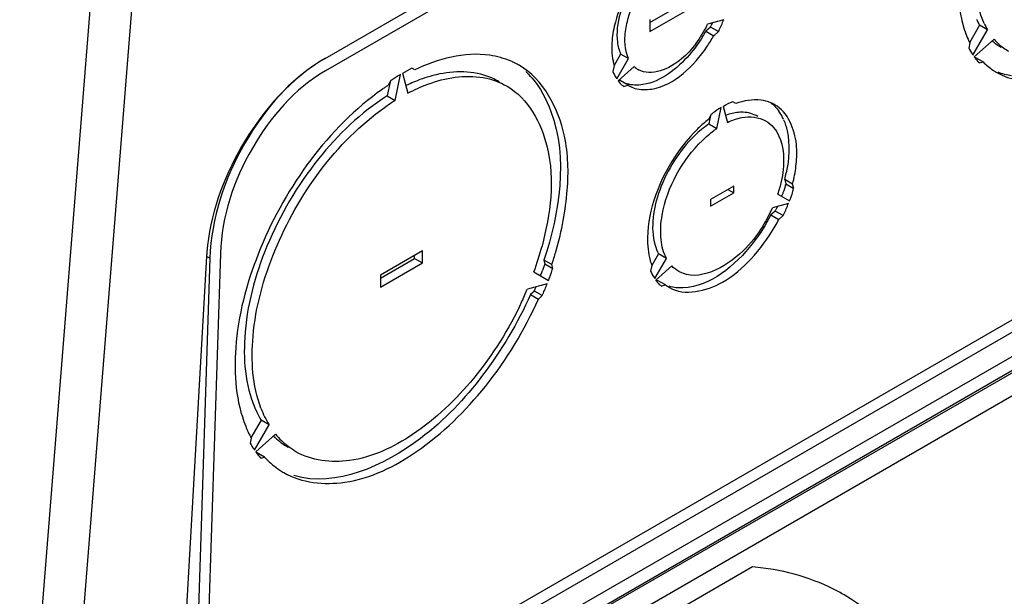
# Model space of a CAD drawing. Header units: inches. Extents: x 0 to 166, y 0 to 117.
# Tile 52 of 72: x 148.71 to 151.31, y 23.34 to 24.87. Entities that reach past the tile are written whole.
import ezdxf

# ---------------------------------------------------------------- set-up
doc = ezdxf.new("R2010")
doc.units = ezdxf.units.IN
doc.header["$LTSCALE"] = 9.105315
doc.header["$MEASUREMENT"] = 0
doc.layers.get('0').update_dxf_attribs({"linetype": 'CONTINUOUS'})

msp = doc.modelspace()

# ---------------------------------------------------------------- linework, layer by layer
at = {"color": 7, "linetype": 'CONTINUOUS'}
for p, q in [((149.5164, 24.7643), (152.9979, 26.7743)), ((152.9992, 26.7414), (149.5177, 24.7314)), ((148.9303, 25.3596), (148.7077, 22.57)), ((148.8193, 22.571), (149.0413, 25.3531)), ((153.3843, 25.2218), (149.1917, 22.8012)), ((153.3107, 25.2115), (149.1927, 22.834)), ((153.4213, 25.1789), (149.1895, 22.7357)), ((153.4339, 25.1427), (149.1882, 22.6915)), ((149.1884, 22.6982), (153.4333, 25.149)), ((153.3168, 25.0141), (149.2384, 22.6594)), ((150.3764, 24.8594), (150.4668, 24.9116)), ((150.3764, 24.8353), (150.4877, 24.8996)), ((150.3764, 24.8674), (150.3764, 24.8353)), ((150.5368, 24.8472), (150.5246, 24.8364)), ((150.5719, 24.8664), (150.5293, 24.855)), ((150.5577, 24.8352), (150.5368, 24.8472)), ((150.5423, 24.8584), (150.538, 24.8506)), ((151.2495, 24.8522), (151.2227, 24.8059)), ((151.2704, 24.8401), (151.2495, 24.8522)), ((150.5246, 24.8364), (150.5454, 24.8243)), ((150.5454, 24.8243), (150.5577, 24.8352)), ((151.2318, 24.7733), (151.2704, 24.8401)), ((151.2233, 24.8056), (151.2205, 24.7918)), ((151.2879, 24.8151), (151.2353, 24.7684)), ((150.299, 24.7759), (150.2816, 24.7458)), ((150.3199, 24.7639), (150.299, 24.7759)), ((151.2353, 24.7684), (151.2365, 24.7667)), ((150.2818, 24.7457), (150.2785, 24.7297)), ((150.2887, 24.7098), (150.3199, 24.7639)), ((150.3348, 24.7427), (150.2922, 24.7049)), ((151.2589, 24.755), (151.238, 24.7671)), ((151.2484, 24.7522), (151.2589, 24.755)), ((149.7018, 24.6528), (149.7159, 24.7216)), ((149.7214, 24.7248), (149.7355, 24.6722)), ((149.754, 24.7339), (149.7465, 24.7383)), ((149.6886, 24.7022), (149.6809, 24.6648)), ((149.6908, 24.7061), (149.6833, 24.6931)), ((150.2977, 24.7054), (150.2924, 24.704)), ((150.3186, 24.6934), (150.2977, 24.7054)), ((150.3064, 24.6901), (150.3186, 24.6934)), ((150.3186, 24.6934), (150.3214, 24.6917)), ((149.6809, 24.6648), (149.7018, 24.6528)), ((150.5705, 24.6372), (150.5819, 24.5948)), ((150.604, 24.6446), (150.5956, 24.6495)), ((150.5399, 24.6173), (150.5315, 24.6028)), ((150.5373, 24.6128), (150.5327, 24.5906)), ((150.5536, 24.5785), (150.565, 24.634)), ((150.5327, 24.5906), (150.5536, 24.5785)), ((150.7541, 24.431), (150.7333, 24.4431)), ((150.7333, 24.4431), (150.7363, 24.4316)), ((150.7363, 24.4316), (150.7572, 24.4195)), ((150.7572, 24.4195), (150.7541, 24.431)), ((150.5984, 24.4258), (150.5371, 24.3905)), ((150.5371, 24.3728), (150.5984, 24.4082)), ((150.5831, 24.417), (150.5984, 24.4082)), ((150.5984, 24.4082), (150.5984, 24.4258)), ((150.7153, 24.405), (150.7463, 24.3871)), ((150.7353, 24.428), (150.7307, 24.4136)), ((150.5371, 24.3905), (150.5371, 24.3728)), ((150.7435, 24.3799), (150.7012, 24.3686)), ((150.7085, 24.3598), (150.697, 24.3496)), ((150.7294, 24.3478), (150.7085, 24.3598)), ((150.7143, 24.372), (150.7099, 24.3635)), ((150.697, 24.3496), (150.7179, 24.3376)), ((150.7179, 24.3376), (150.7294, 24.3478)), ((149.2392, 24.2478), (149.1891, 22.7242)), ((149.7743, 24.2547), (149.663, 24.1904)), ((149.7743, 24.2225), (149.7743, 24.2547)), ((150.3993, 24.2466), (150.3814, 24.2157)), ((150.4202, 24.2346), (150.3993, 24.2466)), ((149.2027, 24.2398), (149.1164, 22.7425)), ((149.2113, 24.2348), (149.1612, 22.7081)), ((149.2113, 24.2348), (149.2027, 24.2398)), ((149.663, 24.1823), (149.7535, 24.2346)), ((149.663, 24.1582), (149.7743, 24.2225)), ((149.7535, 24.2346), (149.7535, 24.2426)), ((149.7535, 24.2346), (149.7743, 24.2225)), ((150.1166, 24.218), (150.0958, 24.2301)), ((150.0958, 24.2301), (150.0985, 24.2198)), ((150.3892, 24.1809), (150.4202, 24.2346)), ((150.0695, 24.1985), (150.1079, 24.1763)), ((150.0985, 24.2198), (150.0923, 24.2023)), ((150.0985, 24.2198), (150.1194, 24.2078)), ((150.1194, 24.2078), (150.1166, 24.218)), ((150.3813, 24.2158), (150.3783, 24.2007)), ((150.4343, 24.2145), (150.392, 24.1769)), ((149.663, 24.1904), (149.663, 24.1582)), ((150.3967, 24.1763), (150.3924, 24.1751)), ((150.4176, 24.1642), (150.3967, 24.1763)), ((150.1045, 24.1674), (150.0519, 24.1533)), ((150.0707, 24.1481), (150.0604, 24.139)), ((150.0915, 24.136), (150.0707, 24.1481)), ((150.4061, 24.1611), (150.4176, 24.1642)), ((150.4176, 24.1642), (150.4281, 24.1572)), ((150.0604, 24.139), (150.0813, 24.1269)), ((150.0813, 24.1269), (150.0915, 24.136)), ((149.347, 23.8055), (149.3201, 23.7589)), ((149.3679, 23.7935), (149.347, 23.8055)), ((149.3294, 23.7268), (149.3679, 23.7935)), ((149.3207, 23.7585), (149.3179, 23.7451)), ((149.3854, 23.7685), (149.3329, 23.7219)), ((149.3329, 23.7219), (149.3342, 23.72)), ((149.356, 23.7082), (149.3352, 23.7203)), ((149.3458, 23.7055), (149.356, 23.7082)), ((150.6484, 23.4172), (150.223, 23.1716))]:
    msp.add_line(p, q, dxfattribs=at)
for centre, radius, start, end in [((150.2622, 24.9816), 0.2955, 322.8618, 334.634), ((150.4543, 24.9008), 0.0976, 327.0499, 329.0559), ((150.4895, 24.8889), 0.0846, 342.0484, 344.4573), ((151.4204, 24.9514), 0.1976, 204.7616, 210.1176), ((151.4416, 24.9395), 0.198, 204.5746, 210.1139), ((150.1907, 25.0229), 0.3824, 328.21, 330.8118), ((150.2117, 25.0107), 0.3822, 325.6495, 330.8143), ((151.3803, 24.9218), 0.1476, 228.8144, 232.9683), ((151.4069, 24.9159), 0.1559, 220.2681, 226.5402), ((151.3783, 24.9191), 0.1442, 232.9664, 239.9754), ((151.2655, 24.8037), 0.0449, 218.9237, 221.8445), ((149.7477, 24.3663), 0.4603, 122.1927, 124.0892), ((149.7321, 24.3911), 0.4311, 120.0297, 122.1959), ((149.9255, 24.5645), 0.2096, 63.549, 66.5614), ((149.9261, 24.5657), 0.2082, 59.9948, 63.5485), ((150.4218, 24.7869), 0.146, 191.529, 193.0879), ((150.4118, 24.7845), 0.1356, 193.0639, 196.6198), ((150.3751, 24.7849), 0.0584, 226.3108, 240.1028), ((151.2752, 24.7846), 0.0415, 227.1513, 230.2283), ((151.381, 24.8744), 0.1708, 224.3437, 235.7089), ((149.8977, 24.3576), 0.3739, 106.1897, 110.3549), ((149.8939, 24.5648), 0.2255, 40.8477, 46.8975), ((151.378, 24.8704), 0.1659, 235.7799, 236.7221), ((151.3776, 24.8698), 0.1651, 236.7205, 240.0079), ((150.0524, 24.1424), 0.6629, 123.8357, 124.5415), ((149.7893, 24.571), 0.1669, 124.9792, 126.1419), ((149.9272, 24.2837), 0.4534, 114.1913, 115.737), ((149.9164, 24.308), 0.4268, 111.4637, 114.2033), ((149.9077, 24.3297), 0.4035, 110.3164, 111.4487), ((150.3023, 24.7262), 0.02, 223.4863, 229.7913), ((150.3139, 24.709), 0.0191, 242.3014, 248.7984), ((150.3383, 24.7698), 0.0761, 245.3752, 252.8929), ((150.0764, 24.1083), 0.7047, 125.3891, 126.7567), ((150.0622, 24.1283), 0.6801, 124.5421, 125.3862), ((150.0197, 24.1468), 0.5976, 123.1513, 125.2173), ((150.0032, 24.1719), 0.5675, 122.0766, 123.1429), ((150.6606, 24.5601), 0.0938, 60.0033, 67.432), ((150.6023, 24.5488), 0.092, 130.3155, 132.5157), ((150.6197, 24.5181), 0.1035, 88.0314, 94.5678), ((150.6213, 24.5564), 0.1182, 28.9777, 35.0481), ((150.6091, 24.5497), 0.1322, 23.3189, 28.9778), ((150.7778, 24.2962), 0.3933, 131.444, 136.8911), ((150.75, 24.3273), 0.3516, 128.4291, 131.409), ((150.6956, 24.3692), 0.2529, 124.1484, 126.3518), ((150.3628, 24.5394), 0.3828, 345.4272, 348.2426), ((149.1223, 24.9043), 1.6819, 343.5474, 343.6751), ((150.3767, 24.529), 0.3899, 345.4394, 346.4754), ((150.3905, 24.5115), 0.3418, 341.8416, 344.82), ((149.0407, 25.0334), 1.8239, 339.2467, 339.3678), ((150.3395, 24.5311), 0.3965, 327.8092, 335.8008), ((150.6037, 24.4223), 0.1214, 329.2102, 331.0389), ((148.9858, 25.1929), 1.9376, 334.1414, 334.2576), ((150.2899, 24.5598), 0.4822, 330.1457, 332.5594), ((149.6937, 24.2115), 0.4919, 175.3965, 176.6993), ((149.277, 24.4821), 0.8417, 340.31, 345.2094), ((149.2309, 24.5126), 0.9335, 341.9375, 343.9879), ((149.2135, 24.5181), 0.9517, 341.619, 341.9435), ((150.5352, 24.2724), 0.164, 195.2806, 198.0754), ((150.525, 24.269), 0.1532, 198.0819, 200.3417), ((149.7991, 24.3107), 0.3126, 337.5746, 339.7236), ((149.9037, 24.2719), 0.2248, 342.4785, 343.4056), ((149.8607, 24.2856), 0.2461, 336.7435, 337.5022), ((150.4067, 24.2002), 0.025, 222.3458, 227.5847), ((150.8218, 24.4923), 0.5332, 216.2661, 216.4835), ((149.1901, 24.5145), 0.9344, 334.9634, 337.2595), ((149.8413, 24.258), 0.254, 334.3851, 335.2395), ((149.7902, 24.2813), 0.3102, 335.2745, 336.8937), ((149.8813, 24.2446), 0.2358, 339.9861, 340.884), ((150.4175, 24.1828), 0.0234, 236.8837, 242.3685), ((149.6102, 23.9371), 0.2818, 200.6791, 205.7304), ((149.5622, 23.9361), 0.2517, 205.7282, 211.2373), ((149.5831, 23.924), 0.2517, 205.7282, 211.2373), ((149.5166, 23.9024), 0.1948, 225.4476, 231.8121), ((149.5448, 23.8977), 0.2052, 219.0389, 225.3452), ((149.3729, 23.7641), 0.0569, 218.1389, 220.456), ((149.5124, 23.8972), 0.1881, 231.8258, 238.4029), ((149.5111, 23.8952), 0.1858, 238.4202, 239.9913), ((149.3822, 23.7447), 0.0531, 224.6119, 227.0386), ((149.5119, 23.8481), 0.2093, 234.8843, 236.4782), ((149.5112, 23.8469), 0.2079, 236.4765, 239.9968), ((150.6179, 22.8708), 0.5453, 60.0046, 63.3722)]:
    msp.add_arc(centre, radius, start, end, dxfattribs=at)
for points, knots in [([(151.4628, 25.5019), (151.3635, 25.4178), (151.2233, 25.2115), (151.1744, 24.9524), (151.2078, 24.8445)], [0, 0, 0, 0, 0.535383, 1, 1, 1, 1]), ([(151.2951, 24.7268), (151.3306, 24.7063), (151.4297, 24.6941), (151.5735, 24.7605), (151.7086, 24.8836), (151.7811, 24.9933), (151.8117, 25.0539)], [0, 0, 0, 0, 0.184646, 0.414672, 0.694334, 1, 1, 1, 1]), ([(150.3611, 25.0038), (150.3259, 24.9628), (150.2907, 24.8979), (150.2776, 24.8283), (150.2762, 24.8118)], [0, 0, 0, 0, 0.765052, 1, 1, 1, 1]), ([(150.365, 24.9991), (150.3523, 24.9857), (150.3101, 24.9306), (150.284, 24.8578), (150.2905, 24.807)], [0, 0, 0, 0, 0.265113, 1, 1, 1, 1]), ([(150.3103, 24.8191), (150.3109, 24.8336), (150.3207, 24.8952), (150.353, 24.9525), (150.3859, 24.987)], [0, 0, 0, 0, 0.233069, 1, 1, 1, 1]), ([(150.5158, 24.8214), (150.5054, 24.8048), (150.4656, 24.7502), (150.4062, 24.7026), (150.3581, 24.6948)], [0, 0, 0, 0, 0.286772, 1, 1, 1, 1]), ([(150.3367, 24.685), (150.3511, 24.6806), (150.4306, 24.6811), (150.4928, 24.7445), (150.5273, 24.795)], [0, 0, 0, 0, 0.196929, 1, 1, 1, 1]), ([(150.4978, 24.8031), (150.4867, 24.7885), (150.4505, 24.7468), (150.38, 24.7148), (150.346, 24.7343)], [0, 0, 0, 0, 0.319822, 1, 1, 1, 1]), ([(150.0088, 24.7568), (149.9909, 24.7645), (149.906, 24.7879), (149.8147, 24.7633), (149.754, 24.7339)], [0, 0, 0, 0, 0.22468, 1, 1, 1, 1]), ([(149.4897, 24.7476), (149.4093, 24.6932), (149.2793, 24.5385), (149.2113, 24.3488), (149.2034, 24.251)], [0, 0, 0, 0, 0.497237, 1, 1, 1, 1]), ([(149.5164, 24.7643), (149.4272, 24.7128), (149.2837, 24.547), (149.2148, 24.341), (149.2113, 24.2348)], [0, 0, 0, 0, 0.492077, 1, 1, 1, 1]), ([(150.1281, 24.2551), (150.1431, 24.3074), (150.1622, 24.4089), (150.1593, 24.5843), (150.0945, 24.7089), (150.0302, 24.746)], [0, 0, 0, 0, 0.308514, 0.579055, 1, 1, 1, 1]), ([(149.5177, 24.7314), (149.4362, 24.6844), (149.3052, 24.5329), (149.2423, 24.3448), (149.2392, 24.2478)], [0, 0, 0, 0, 0.492117, 1, 1, 1, 1]), ([(149.7355, 24.6722), (149.7525, 24.6812), (149.8146, 24.7097), (149.8865, 24.722), (149.9351, 24.7134)], [0, 0, 0, 0, 0.280786, 1, 1, 1, 1]), ([(149.9773, 24.7026), (149.9647, 24.71), (149.9067, 24.7349), (149.8394, 24.73), (149.7934, 24.7166)], [0, 0, 0, 0, 0.233722, 1, 1, 1, 1]), ([(149.9982, 24.6906), (150.054, 24.6584), (150.1354, 24.5067), (150.113, 24.3518), (150.0908, 24.2673)], [0, 0, 0, 0, 0.424494, 1, 1, 1, 1]), ([(150.0644, 24.7123), (150.0865, 24.6867), (150.166, 24.5369), (150.1372, 24.3548), (150.0958, 24.2301)], [0, 0, 0, 0, 0.20475, 1, 1, 1, 1]), ([(149.6547, 24.6729), (149.513, 24.567), (149.3529, 24.3377), (149.2681, 24.0157), (149.2802, 23.8547), (149.3061, 23.7898)], [0, 0, 0, 0, 0.533012, 0.789704, 1, 1, 1, 1]), ([(149.6809, 24.6648), (149.6112, 24.6211), (149.4846, 24.4994), (149.3544, 24.2771), (149.2909, 24.0438), (149.3064, 23.8869), (149.3355, 23.8268)], [0, 0, 0, 0, 0.255927, 0.534054, 0.792534, 1, 1, 1, 1]), ([(150.7639, 24.4846), (150.7656, 24.5018), (150.7677, 24.5579), (150.742, 24.6215), (150.7075, 24.6414)], [0, 0, 0, 0, 0.303458, 1, 1, 1, 1]), ([(149.3465, 23.8376), (149.3239, 23.8974), (149.3153, 24.0449), (149.3963, 24.3362), (149.5445, 24.5428), (149.6751, 24.635)], [0, 0, 0, 0, 0.212004, 0.470138, 1, 1, 1, 1]), ([(150.6829, 24.5988), (150.6909, 24.5942), (150.7234, 24.5663), (150.7315, 24.5193), (150.7305, 24.4866)], [0, 0, 0, 0, 0.21912, 1, 1, 1, 1]), ([(150.7304, 24.602), (150.7346, 24.5924), (150.7484, 24.5468), (150.7451, 24.4976), (150.7375, 24.4614)], [0, 0, 0, 0, 0.219731, 1, 1, 1, 1]), ([(150.4907, 24.565), (150.4728, 24.5459), (150.4109, 24.4661), (150.3715, 24.365), (150.3701, 24.29)], [0, 0, 0, 0, 0.258603, 1, 1, 1, 1]), ([(150.4945, 24.5592), (150.4537, 24.5196), (150.3959, 24.4285), (150.3768, 24.3167), (150.3902, 24.2697)], [0, 0, 0, 0, 0.537778, 1, 1, 1, 1]), ([(150.406, 24.2842), (150.4037, 24.3058), (150.4104, 24.4031), (150.4616, 24.495), (150.5153, 24.5471)], [0, 0, 0, 0, 0.22523, 1, 1, 1, 1]), ([(150.7307, 24.4136), (150.7299, 24.4112), (150.728, 24.4064), (150.726, 24.4017), (150.7248, 24.3993)], [0, 0, 0, 0, 0.49497, 1, 1, 1, 1]), ([(150.697, 24.3496), (150.6832, 24.3231), (150.6288, 24.2381), (150.5371, 24.1597), (150.4643, 24.1563)], [0, 0, 0, 0, 0.29124, 1, 1, 1, 1]), ([(150.4281, 24.1572), (150.4688, 24.1338), (150.5638, 24.1572), (150.6485, 24.2326), (150.6902, 24.2885), (150.7082, 24.3198)], [0, 0, 0, 0, 0.406704, 0.688262, 1, 1, 1, 1]), ([(150.6751, 24.3199), (150.6601, 24.2961), (150.6109, 24.2291), (150.5042, 24.1701), (150.4527, 24.1998)], [0, 0, 0, 0, 0.320909, 1, 1, 1, 1]), ([(149.4072, 23.6669), (149.4544, 23.6396), (149.5884, 23.6262), (149.7783, 23.7223), (149.9536, 23.8936), (150.0447, 24.0445), (150.0813, 24.1269)], [0, 0, 0, 0, 0.183371, 0.414991, 0.69656, 1, 1, 1, 1]), ([(150.0604, 24.139), (150.0267, 24.0631), (149.9421, 23.9222), (149.7561, 23.723), (149.5454, 23.6266), (149.4335, 23.6589)], [0, 0, 0, 0, 0.298942, 0.580676, 1, 1, 1, 1]), ([(150.0367, 24.119), (150.0031, 24.0471), (149.9212, 23.9159), (149.7654, 23.7675), (149.5979, 23.6855), (149.4807, 23.6983), (149.4391, 23.7223)], [0, 0, 0, 0, 0.304376, 0.585234, 0.816206, 1, 1, 1, 1]), ([(151.2191, 22.7633), (151.2042, 22.8856), (151.1446, 23.1128), (150.9816, 23.2905), (150.8905, 23.3431)], [0, 0, 0, 0, 0.539466, 1, 1, 1, 1])]:
    msp.add_open_spline(points, degree=3, knots=knots, dxfattribs=at)
for points in [[(151.2616, 24.8571), (151.2563, 24.8686), (151.2521, 24.8806), (151.2487, 24.8927)], [(150.5577, 24.8352), (150.5623, 24.8442), (150.5669, 24.8532), (150.57, 24.8629)], [(151.2078, 24.8445), (151.2119, 24.8312), (151.2171, 24.8181), (151.2233, 24.8056)], [(150.2762, 24.8118), (150.2747, 24.7938), (150.2752, 24.7754), (150.2788, 24.7577)], [(150.2905, 24.807), (150.2918, 24.7963), (150.2945, 24.7857), (150.299, 24.7759)], [(150.3132, 24.7839), (150.3107, 24.7954), (150.3099, 24.8073), (150.3103, 24.8191)], [(151.327, 24.7822), (151.3172, 24.7879), (151.3079, 24.7949), (151.2997, 24.8027)], [(150.3199, 24.7639), (150.3169, 24.7703), (150.3148, 24.777), (150.3132, 24.7839)], [(151.2205, 24.7918), (151.2236, 24.7862), (151.2266, 24.7805), (151.2306, 24.7755)], [(151.2365, 24.7667), (151.2397, 24.7623), (151.243, 24.7579), (151.247, 24.7542)], [(149.7159, 24.7216), (149.7083, 24.7172), (149.7008, 24.7127), (149.6936, 24.7077)], [(149.7465, 24.7383), (149.738, 24.734), (149.7295, 24.7296), (149.7215, 24.7244)], [(150.2785, 24.7297), (150.2809, 24.7236), (150.2833, 24.7171), (150.2878, 24.7124)], [(151.3338, 24.7181), (151.3217, 24.72), (151.3097, 24.7231), (151.2982, 24.7275)], [(149.9351, 24.7134), (149.9571, 24.7095), (149.9788, 24.7018), (149.9982, 24.6906)], [(150.2922, 24.7049), (150.2958, 24.7001), (150.2996, 24.6949), (150.305, 24.6921)], [(150.336, 24.6935), (150.3292, 24.6939), (150.3224, 24.6951), (150.3159, 24.6971)], [(150.3214, 24.6917), (150.3262, 24.6889), (150.3314, 24.6867), (150.3367, 24.685)], [(150.3581, 24.6948), (150.3508, 24.6936), (150.3434, 24.6931), (150.336, 24.6935)], [(150.5956, 24.6495), (150.5869, 24.6458), (150.5782, 24.6419), (150.5706, 24.6364)], [(150.6701, 24.6537), (150.6481, 24.6564), (150.6249, 24.6522), (150.604, 24.6446)], [(150.6966, 24.6468), (150.6882, 24.6503), (150.6792, 24.6526), (150.6701, 24.6537)], [(150.6966, 24.6468), (150.7049, 24.6405), (150.7121, 24.6328), (150.718, 24.6243)], [(150.565, 24.634), (150.5573, 24.6294), (150.5496, 24.6247), (150.5428, 24.6189)], [(150.6114, 24.6213), (150.5997, 24.6204), (150.588, 24.6175), (150.5769, 24.6135)], [(150.6202, 24.6076), (150.6409, 24.6115), (150.6646, 24.6093), (150.6829, 24.5988)], [(150.662, 24.6108), (150.6504, 24.6175), (150.6366, 24.6211), (150.6232, 24.6216)], [(150.5327, 24.5906), (150.5191, 24.5813), (150.5063, 24.5707), (150.4945, 24.5592)], [(150.5819, 24.5948), (150.594, 24.6006), (150.6069, 24.6052), (150.6202, 24.6076)], [(150.5153, 24.5471), (150.5249, 24.5563), (150.535, 24.565), (150.5457, 24.5729)], [(150.7305, 24.4866), (150.7298, 24.4648), (150.7261, 24.443), (150.7204, 24.422)], [(150.7559, 24.4378), (150.7595, 24.4532), (150.7623, 24.4688), (150.7639, 24.4846)], [(150.7477, 24.3907), (150.7512, 24.4), (150.7546, 24.4095), (150.7565, 24.4193)], [(150.7311, 24.3513), (150.7356, 24.3606), (150.7399, 24.37), (150.7428, 24.3798)], [(150.3701, 24.29), (150.3698, 24.2696), (150.3717, 24.2488), (150.3771, 24.2291)], [(150.411, 24.2577), (150.4086, 24.2663), (150.4069, 24.2752), (150.406, 24.2842)], [(150.3902, 24.2697), (150.3924, 24.2618), (150.3954, 24.254), (150.3993, 24.2466)], [(150.4202, 24.2346), (150.4163, 24.2419), (150.4133, 24.2497), (150.411, 24.2577)], [(150.1079, 24.1763), (150.1115, 24.1856), (150.115, 24.1948), (150.118, 24.2043)], [(150.3783, 24.2007), (150.381, 24.1946), (150.3837, 24.1883), (150.3882, 24.1834)], [(150.4527, 24.1998), (150.4459, 24.2037), (150.4396, 24.2087), (150.4343, 24.2145)], [(150.3932, 24.1753), (150.3965, 24.1708), (150.4, 24.1662), (150.4047, 24.1632)], [(150.0915, 24.136), (150.0955, 24.1452), (150.0995, 24.1544), (150.1029, 24.1639)], [(150.4643, 24.1563), (150.4521, 24.1558), (150.4395, 24.157), (150.4278, 24.1605)], [(149.3061, 23.7898), (149.3104, 23.7791), (149.3152, 23.7686), (149.3207, 23.7585)], [(149.4391, 23.7223), (149.4251, 23.7304), (149.4121, 23.7404), (149.4006, 23.7518)], [(149.3179, 23.7451), (149.3211, 23.7395), (149.3243, 23.734), (149.3282, 23.729)], [(149.3342, 23.72), (149.3374, 23.7156), (149.3406, 23.7113), (149.3444, 23.7074)], [(149.356, 23.7082), (149.3667, 23.6966), (149.3786, 23.686), (149.3915, 23.6769)], [(150.8623, 23.3583), (150.7962, 23.3915), (150.7221, 23.4109), (150.6484, 23.4172)]]:
    msp.add_open_spline(points, degree=3, dxfattribs=at)

doc.saveas('drawing.dxf')
